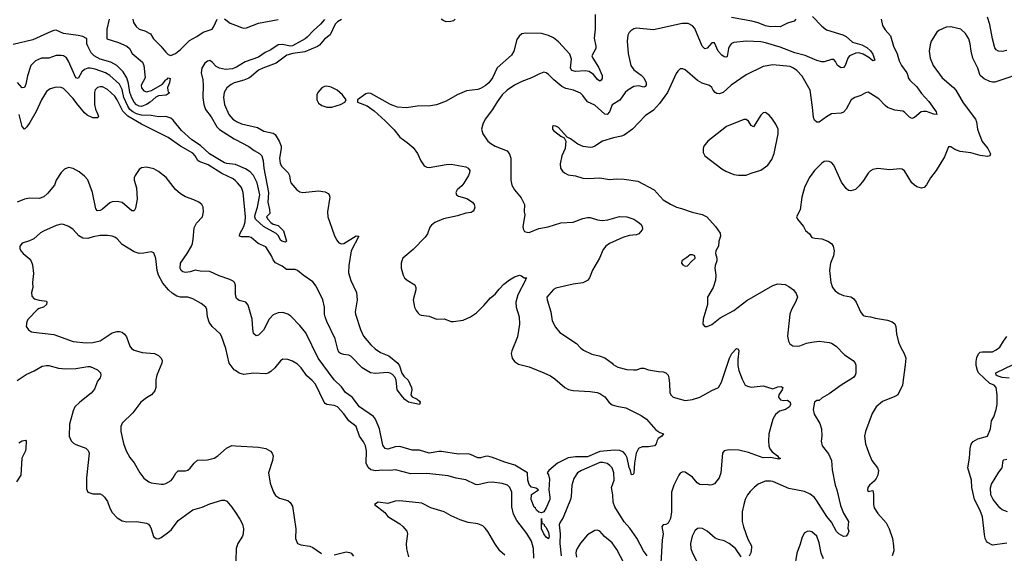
# Model space of a CAD drawing. Header units: inches. Extents: x 1173000 to 1307049, y 522583 to 678455.
# Tile 255 of 256: x 1248231 to 1256308, y 603670 to 608047. Entities that reach past the tile are written whole.
import ezdxf

# ---------------------------------------------------------------- set-up
doc = ezdxf.new("R2010")
doc.units = ezdxf.units.IN
doc.header["$MEASUREMENT"] = 0
doc.layers.add('B2640', color=7, linetype='Continuous')
doc.layers.add('B2650', color=7, linetype='Continuous')

msp = doc.modelspace()

# ---------------------------------------------------------------- linework, layer by layer
at = {"layer": 'B2640', "color": 5}
for points, elevation in [([(1248965, 608050), (1248946, 607970), (1248946, 607890), (1249040, 607860), (1249110.4, 607830), (1249130.4, 607810), (1249152, 607770), (1249238, 607698), (1249249.3, 607670), (1249258.7, 607570), (1249227.3, 607510), (1249230, 607488.4), (1249250, 607462.4), (1249270, 607454), (1249312.7, 607467.3), (1249400.9, 607519.1), (1249430, 607554.9), (1249440.8, 607559.2), (1249450, 607570.3), (1249464.7, 607564.7), (1249458.9, 607530), (1249442.3, 607490), (1249445.4, 607465.4), (1249450, 607454.8), (1249458, 607450), (1249456.9, 607443.1), (1249432.7, 607427.3), (1249370, 607421.8), (1249348.8, 607411.2), (1249302.3, 607370), (1249271.8, 607350), (1249230, 607334.5), (1249210, 607337), (1249190, 607349), (1249170, 607369.8), (1249150, 607405.1), (1249133.4, 607450), (1249122.2, 607522.2), (1249109.5, 607569.5), (1249079.3, 607619.3), (1249050.3, 607650.3), (1249027.7, 607670), (1248978.5, 607698.5), (1248890, 607724.1), (1248840.8, 607750), (1248816.2, 607776.2), (1248789.8, 607830), (1248780.9, 607850), (1248780.7, 607890), (1248774.4, 607894.4), (1248748.1, 607908.1), (1248710, 607918), (1248590, 607934.5), (1248530, 607959.8), (1248510, 607959.1), (1248490, 607951.4), (1248338.5, 607881.5), (1248176.7, 607843.3)], 840), ([(1249158.1, 608050), (1249163.1, 608023.1), (1249184.9, 607990), (1249209.6, 607969.6), (1249256.2, 607956.2), (1249303.1, 607930), (1249327.6, 607890), (1249387.7, 607830), (1249430, 607779.5), (1249450, 607761.1), (1249470, 607752.9), (1249510, 607768.4), (1249550, 607802.3), (1249623.3, 607876.7), (1249685.1, 607910), (1249735.2, 607944.8), (1249809.8, 607970.2), (1249824, 607990), (1249850, 608051)], 860), ([(1249910, 608053), (1249958, 608018), (1250000, 608001.5)], 860), ([(1250000, 606858.3), (1249998.8, 606858.8), (1249930, 606867.1), (1249910, 606874.1), (1249787.9, 606947.9), (1249714.9, 607014.9), (1249642.7, 607062.7), (1249557.8, 607137.8), (1249490, 607222.2), (1249470, 607240.3), (1249430, 607253.8), (1249370, 607250.6), (1249310, 607262), (1249230, 607264.2), (1249190, 607274.9), (1249158.7, 607290), (1249134.9, 607310), (1249117.3, 607337.3), (1249085.2, 607410), (1249070, 607474.6), (1249050, 607517.8), (1248970, 607588.6), (1248934, 607610), (1248850, 607642.3), (1248810.1, 607649.9), (1248790, 607649.1), (1248762.7, 607637.3), (1248741.5, 607618.5), (1248710, 607563.7), (1248690, 607569.6), (1248630, 607705.4), (1248613.3, 607733.3), (1248590, 607749.8), (1248570, 607754.2), (1248530, 607753.7), (1248470, 607731.1), (1248410, 607731.7), (1248361.6, 607710), (1248321.6, 607670), (1248294.1, 607585.9), (1248281.1, 607518.9), (1248270, 607489.6), (1248250, 607488), (1248211.9, 607531.9)], 860), ([(1250000, 607654.2), (1249975.2, 607644.8), (1249919.2, 607639.2), (1249868.7, 607648.7), (1249842.1, 607662.1), (1249810, 607697.7), (1249790, 607711.4), (1249770, 607706.2), (1249750.3, 607690), (1249723.8, 607650), (1249720.3, 607610), (1249732.7, 607552.7), (1249736.5, 607510), (1249734.2, 607410), (1249740.2, 607350), (1249755.6, 607310), (1249802.2, 607250), (1249847.6, 607167.6), (1249870, 607145.8), (1249990, 607068.6), (1250000, 607063.5)], 860), ([(1250000, 606725.6), (1249981.4, 606741.4), (1249890, 606785), (1249776.5, 606856.5), (1249704, 606884), (1249693.2, 606893.2), (1249670.6, 606930.6), (1249650, 606951.2), (1249550.4, 607009.6), (1249450, 607081.8), (1249230, 607189.4), (1249116.9, 607256.9), (1249077.3, 607297.3), (1249030, 607390.8), (1249010, 607419.8), (1248950, 607473.7), (1248910, 607494.8), (1248890, 607497.4), (1248868.1, 607491.9), (1248850, 607471.5), (1248844.4, 607450), (1248845.1, 607350), (1248853.8, 607313.8), (1248873, 607270), (1248876, 607250), (1248870, 607241.6), (1248830, 607242.8), (1248784.1, 607264.1), (1248762.3, 607282.3), (1248698.1, 607358.1), (1248670, 607399.7), (1248604.7, 607470), (1248590, 607482.6), (1248570, 607491), (1248530, 607494.5), (1248480, 607480), (1248450, 607457.4), (1248408.3, 607390), (1248366.2, 607293.8), (1248315.1, 607204.9), (1248290, 607168.4), (1248270, 607148), (1248250, 607171.5), (1248226, 607270)], 880), ([(1250000, 607531.2), (1249991.2, 607528.8), (1249964.7, 607515.3), (1249931.3, 607488.7), (1249909.3, 607450), (1249902.3, 607410), (1249910.2, 607350), (1249947, 607270), (1249980.2, 607230), (1250000, 607217.4)], 880), ([(1250000, 605858.6), (1249999.8, 605870), (1249993, 605890), (1249981.8, 605901.8), (1249955.8, 605915.8), (1249866.6, 605946.6), (1249790, 605980.9), (1249710, 605984.8), (1249670, 605991.4), (1249630, 605978.5), (1249590, 605973.5), (1249570, 605979.8), (1249556.4, 605990), (1249546.5, 606010), (1249548.5, 606050), (1249605, 606130), (1249639.8, 606190), (1249647.8, 606210), (1249653.4, 606246.6), (1249660.9, 606339.1), (1249681.8, 606378.2), (1249729.7, 606430.3), (1249739.5, 606470), (1249735.1, 606510), (1249723.7, 606530), (1249701.2, 606550), (1249659, 606570), (1249590, 606593.5), (1249550, 606618.2), (1249510, 606654.8), (1249431.5, 606751.5), (1249370, 606802), (1249330, 606823.1), (1249270, 606836.9), (1249230, 606831.6), (1249210, 606818), (1249178.7, 606770), (1249170.3, 606750), (1249170.2, 606730), (1249187.9, 606667.9), (1249193.4, 606573.4), (1249180.2, 606499.8), (1249170, 606478.4), (1249150, 606478), (1249070, 606547.3), (1249030, 606555.8), (1248990, 606552.6), (1248970, 606545.7), (1248910, 606494), (1248890, 606481.1), (1248870, 606478.7), (1248856, 606496), (1248828.1, 606630), (1248790, 606732), (1248763.6, 606763.6), (1248718.4, 606798.4), (1248670, 606826.3), (1248630, 606835.6), (1248598, 606822), (1248570, 606794), (1248530.3, 606730), (1248516, 606690), (1248459, 606621), (1248430, 606594.5), (1248390, 606580.8), (1248310, 606581.7), (1248270, 606575.4), (1248210, 606551.1)], 920), ([(1250000, 605168.7), (1249990, 605176), (1249949.8, 605230), (1249922.7, 605350), (1249887.3, 605450), (1249874, 605470), (1249808.9, 605528.9), (1249785.3, 605565.3), (1249772, 605610), (1249766, 605670), (1249757, 605690), (1249719.8, 605719.8), (1249650, 605756.9), (1249610, 605769.7), (1249550, 605769.7), (1249518.8, 605778.8), (1249482.5, 605802.5), (1249450.7, 605830.7), (1249405.7, 605885.7), (1249370.7, 605950.7), (1249358, 605990), (1249347.9, 606087.9), (1249330, 606133.2), (1249310, 606143.7), (1249248.6, 606131.4), (1249210, 606129.7), (1249170, 606143.5), (1249070, 606204), (1249029.8, 606249.8), (1249010, 606264.2), (1248990, 606271.3), (1248950, 606277.4), (1248890, 606276.9), (1248834.1, 606265.9), (1248790, 606251.5), (1248750, 606253.6), (1248714.9, 606274.9), (1248670, 606326), (1248633.2, 606350), (1248590, 606367), (1248570, 606369.5), (1248530, 606359.5), (1248427.3, 606312.7), (1248402.3, 606297.7), (1248346, 606250), (1248310, 606232.3), (1248250, 606213.2), (1248231.3, 606190), (1248231.3, 606170), (1248241, 606150), (1248258, 606130), (1248308.3, 606088.3), (1248325.1, 606065.1), (1248336.5, 606036.5), (1248344.5, 605964.5), (1248335.4, 605890), (1248338.2, 605850), (1248327.9, 605807.9), (1248330, 605779.3), (1248350, 605758), (1248390, 605747.2), (1248450, 605738.8), (1248453.4, 605730), (1248450, 605709.6), (1248426.8, 605690), (1248390, 605678.9), (1248375.5, 605670), (1248299.1, 605590), (1248288, 605570), (1248284.9, 605530), (1248302.8, 605502.8), (1248326.9, 605486.9), (1248342.8, 605482.8), (1248510, 605464.4), (1248670, 605407), (1248777.2, 605397.2), (1248830, 605399), (1248890, 605412.6), (1248990, 605479.6), (1249030, 605488.8), (1249050, 605488.7), (1249070, 605482.4), (1249090, 605467.7), (1249105.9, 605445.9), (1249134.4, 605370), (1249149.1, 605349.1), (1249170, 605334.9), (1249236.1, 605316.1), (1249336, 605310), (1249370, 605292.7), (1249390.4, 605270), (1249398.4, 605250), (1249396.4, 605230), (1249355.5, 605130), (1249347.9, 605092.1), (1249348.2, 605030), (1249338.7, 605001.3), (1249310.6, 604970), (1249270, 604946), (1249224.9, 604910), (1249158.3, 604821.7), (1249070, 604736), (1249059.3, 604710), (1249061.3, 604670), (1249083.1, 604570), (1249103.8, 604510), (1249134.9, 604454.9), (1249170, 604410.7), (1249214.9, 604330), (1249250, 604285.5), (1249290, 604255.5), (1249310, 604248.2), (1249390, 604236.4), (1249410, 604235.8), (1249430, 604242), (1249472.4, 604267.6), (1249490.7, 604289.3), (1249512, 604328), (1249530, 604346.4), (1249590, 604347), (1249610, 604352.2), (1249630, 604368.2), (1249661.6, 604410), (1249690, 604432.4), (1249770, 604435.8), (1249825.2, 604450), (1249857, 604470), (1249926.9, 604533.1), (1249970, 604553.4), (1250000, 604551.7)], 940), ([(1248210, 605087.2), (1248284.8, 605135.2), (1248350, 605165.7), (1248416, 605204), (1248450, 605211.5), (1248470, 605210.2), (1248547.8, 605187.8), (1248610, 605181.8), (1248690, 605185), (1248790, 605202), (1248810, 605201.5), (1248870, 605174.3), (1248893.4, 605150), (1248897.6, 605130), (1248890.3, 605109.7), (1248870, 605081.2), (1248843.4, 605016.6), (1248817.4, 604982.6), (1248724.2, 604910), (1248683.6, 604870), (1248670, 604837.2), (1248639.5, 604730), (1248637.4, 604630), (1248652.5, 604592.5), (1248672.4, 604572.4), (1248690, 604562.6), (1248773.3, 604533.3), (1248793.4, 604513.4), (1248801.7, 604490), (1248778, 604290), (1248778, 604198), (1248790.4, 604170.4), (1248830, 604158.4), (1248890, 604157.1), (1248910, 604147.7), (1248927.7, 604130), (1248950, 604094.8), (1248970, 604040.7), (1248990, 604005.5), (1249030, 603961.6), (1249070, 603935.8), (1249110, 603928.8), (1249190, 603931.3), (1249270, 603916.5), (1249287.7, 603907.7), (1249302, 603890), (1249310, 603870.8), (1249327.5, 603807.5), (1249350, 603790.7), (1249368.1, 603788.1), (1249390, 603799.1), (1249453.9, 603846.1), (1249474.8, 603865.2), (1249530, 603939.3), (1249650, 604027.2), (1249728.3, 604048.3), (1249790, 604075.6), (1249890, 604104.4), (1249910, 604106), (1249930, 604096.3), (1249970, 604048.2), (1250000, 604004.2)], 920), ([(1248224.1, 604575.9), (1248251.4, 604591.4), (1248278, 604598), (1248284.9, 604590), (1248280.5, 604530), (1248277, 604510), (1248248, 604450), (1248240.9, 604310), (1248203.7, 604256.3)], 880)]:
    msp.add_lwpolyline(points, dxfattribs=dict(at, elevation=elevation))
at = {"layer": 'B2650', "color": 5}
for points, elevation in [([(1252952.9, 608090), (1252952.4, 607970), (1252943.9, 607896.1), (1252958, 607830), (1252958.3, 607810), (1252924.2, 607750), (1252931.2, 607730), (1252978.8, 607658.8), (1253008.4, 607590), (1253010, 607565.2), (1253001.6, 607550), (1252990, 607543.1), (1252970, 607555.3), (1252937.6, 607597.6), (1252902.9, 607622.9), (1252870, 607627.7), (1252790, 607621.1), (1252759.7, 607630), (1252748.4, 607650), (1252756.8, 607723.2), (1252744.6, 607764.6), (1252650, 607865), (1252610, 607898.2), (1252570, 607917.2), (1252510, 607934.8), (1252383.9, 607936.1), (1252350.2, 607929.8), (1252327.8, 607912.2), (1252310, 607883.7), (1252283.2, 607790), (1252264.7, 607755.3), (1252147.5, 607652.5), (1252108.7, 607570), (1252080.1, 607530), (1252050, 607503.2), (1252010, 607481.2), (1251990, 607475), (1251895.4, 607464.6), (1251819.1, 607430), (1251730, 607378), (1251650, 607348.4), (1251599.9, 607340.1), (1251490, 607336.9), (1251404.4, 607324.4), (1251330, 607329.6), (1251271.5, 607351.5), (1251110, 607442.7), (1251090, 607445.2), (1251070, 607439), (1251002, 607390), (1251002, 607370), (1251079.9, 607339.9), (1251138, 607298), (1251230, 607217.3), (1251303.4, 607143.4), (1251350, 607083), (1251410, 607040.4), (1251458.2, 606998.2), (1251494.9, 606950), (1251520.5, 606890), (1251550, 606848), (1251570, 606838.4), (1251590, 606835.8), (1251730, 606859.7), (1251770, 606861.6), (1251890, 606840.3), (1251910.5, 606830), (1251924.4, 606810), (1251922, 606790), (1251912.9, 606770), (1251873.4, 606706.6), (1251856.6, 606683.4), (1251819.5, 606650), (1251808.5, 606630), (1251814.4, 606610), (1251830, 606599.6), (1251899.5, 606579.5), (1251944.4, 606550), (1251958.4, 606530), (1251964.4, 606510), (1251959.3, 606490), (1251950, 606476), (1251933.5, 606466.5), (1251890, 606459.8), (1251822.3, 606437.7), (1251706.1, 606413.9), (1251636.5, 606383.5), (1251610, 606362.4), (1251596.1, 606343.9), (1251575.5, 606290), (1251556.6, 606263.4), (1251459.4, 606160.6), (1251374.9, 606090), (1251364.9, 606070), (1251360.3, 606050), (1251361.1, 606010), (1251375.8, 605950), (1251388.2, 605930), (1251410, 605910.4), (1251471.8, 605871.8), (1251481.6, 605850), (1251480.4, 605830), (1251458.4, 605750), (1251470.4, 605690), (1251482.5, 605662.5), (1251499.2, 605639.2), (1251510, 605628.2), (1251523.1, 605623.1), (1251590, 605614), (1251650, 605590.4), (1251711.8, 605591.8), (1251770, 605572.4), (1251790, 605570.3), (1251870, 605582.7), (1251930, 605609.3), (1251977.4, 605642.6), (1252038.5, 605701.5), (1252094.3, 605765.7), (1252130, 605796.5), (1252162.7, 605837.3), (1252203.4, 605876.6), (1252250, 605913), (1252290, 605936.5), (1252330, 605950.3), (1252346.6, 605946.6), (1252370, 605930.6), (1252390, 605930.5), (1252380.7, 605919.3), (1252380.7, 605910), (1252317.2, 605790), (1252300.2, 605730), (1252304.2, 605690), (1252327.9, 605610), (1252330.2, 605550), (1252314.9, 605445.1), (1252266.7, 605330), (1252263.2, 605310), (1252271.6, 605270), (1252290, 605242.6), (1252322.5, 605222.5), (1252410, 605199.1), (1252530, 605151.3), (1252584.3, 605124.3), (1252621.9, 605101.9), (1252703.6, 605030), (1252732.3, 605012.3), (1252770, 605005), (1252910, 604997.8), (1252969.1, 604989.1), (1252990, 604981.7), (1253030, 604952), (1253066.6, 604906.6), (1253090, 604888.9), (1253130, 604876), (1253203.9, 604863.9), (1253330, 604800.3), (1253371.8, 604770), (1253450, 604683), (1253481.1, 604661.1), (1253512, 604650), (1253498, 604630), (1253468.8, 604611.2), (1253456.4, 604590), (1253451.8, 604568.2), (1253437.3, 604550), (1253390, 604542.7), (1253337.4, 604542.6), (1253308.4, 604530), (1253288.6, 604491.4), (1253274.5, 604410), (1253270, 604326), (1253263.6, 604316.4), (1253250, 604314), (1253241.3, 604350), (1253230, 604372.7), (1253212.9, 604452.9), (1253200.8, 604480.8), (1253181.5, 604501.5), (1253150, 604513.9), (1253110, 604516.2), (1252990, 604506), (1252890, 604461.6), (1252790, 604459.9), (1252730, 604452.4), (1252642.4, 604410), (1252570.4, 604350), (1252559.1, 604330), (1252570, 604314.8), (1252578, 604278), (1252570.2, 604190), (1252580.2, 604130), (1252578.6, 604110), (1252550, 604042.7), (1252530, 604009), (1252510, 604002), (1252490, 604008), (1252470, 604024), (1252460.9, 604040.9), (1252450, 604049.3), (1252426, 604110), (1252430, 604151), (1252488, 604190), (1252464.7, 604204.7), (1252430, 604213.6), (1252410, 604233.3), (1252398.5, 604270), (1252397.6, 604330), (1252292.6, 604392.6), (1252210, 604417.4), (1252110, 604456.5), (1252070, 604466.3), (1252050, 604465), (1252010, 604453.3), (1251990, 604453.5), (1251930, 604480.3), (1251910, 604484.8), (1251830, 604482.9), (1251690, 604505), (1251670, 604505.5), (1251590, 604491.6), (1251510, 604516.2), (1251450, 604516.1), (1251350, 604546), (1251310, 604544.4), (1251250, 604525.1), (1251230, 604529.8), (1251210, 604557), (1251182.4, 604690), (1251150.6, 604770), (1251131.8, 604791.8), (1251018.2, 604870), (1250958, 604950), (1250904.2, 604990), (1250870, 605035.4), (1250810, 605092.7), (1250679.2, 605270), (1250579.3, 605479.3), (1250530, 605539.2), (1250455.2, 605615.2), (1250430, 605631.2), (1250390, 605644.4), (1250350, 605642.7), (1250310, 605626), (1250277.2, 605590), (1250230, 605501), (1250190, 605459.7), (1250170, 605454), (1250151.1, 605471.1), (1250150, 605474), (1250142.8, 605510), (1250137.3, 605590), (1250104.9, 605704.9), (1250086.6, 605730), (1250030, 605744.4), (1250010, 605760.7), (1250001.5, 605790), (1250000, 605858.6)], 920), ([(1254734.3, 608074.3), (1254810, 607994.7), (1254850, 607964.6), (1254983.7, 607923.7), (1255010, 607909.1), (1255061.6, 607861.6), (1255140, 607840), (1255180, 607820), (1255210, 607792.3), (1255230, 607763.2), (1255246.4, 607713.6), (1255230, 607709.9), (1255197.9, 607737.9), (1255150, 607765.3), (1255114.3, 607774.3), (1255090, 607772.6), (1255038.4, 607750), (1255023.6, 607730), (1255003.6, 607670), (1254990, 607654.8), (1254970, 607651.1), (1254940.5, 607670), (1254923.9, 607703.9), (1254910, 607719.6), (1254890, 607719.7), (1254830, 607700.9), (1254810, 607701.4), (1254770, 607711.9), (1254673.7, 607753.7), (1254590, 607774.9), (1254470, 607821.6), (1254350, 607856.1), (1254310, 607865.5), (1254190, 607869.7), (1254090, 607861.1), (1254070, 607852.6), (1254052.6, 607830), (1254044.6, 607810), (1254033.9, 607746.1), (1254030, 607740.7), (1254010, 607741.1), (1253990, 607755.3), (1253959.4, 607790), (1253930, 607856.2), (1253910, 607856.3), (1253870, 607813), (1253850, 607806.6), (1253828.8, 607828.8), (1253770, 607973.3), (1253750, 607997.4), (1253715.2, 608015.2), (1253664.8, 608015.2), (1253430, 607963.1), (1253290, 607976.3), (1253267.7, 607972.3), (1253243.4, 607956.6), (1253230, 607941.2), (1253220.6, 607919.4), (1253213.7, 607870), (1253223.6, 607770), (1253244.9, 607670), (1253270, 607636.9), (1253330, 607592.4), (1253350, 607570.3), (1253369.1, 607530), (1253370, 607509.2), (1253361.3, 607498.7), (1253350, 607494.3), (1253310, 607503.7), (1253270, 607499.2), (1253220.8, 607470), (1253198.2, 607450), (1253154.1, 607385.9), (1253091.6, 607348.4), (1253070.1, 607289.9), (1253050.1, 607269.9), (1253030, 607272), (1252950, 607345.3), (1252890, 607373.7), (1252850, 607426), (1252830, 607444.7), (1252772.7, 607470), (1252710, 607483.5), (1252678.3, 607498.3), (1252612.9, 607552.9), (1252570, 607597), (1252550, 607612.3), (1252530, 607615.1), (1252490, 607600.7), (1252430.2, 607569.8), (1252350, 607539.7), (1252290, 607509.8), (1252228.7, 607470), (1252190, 607431.5), (1252147, 607373), (1252110, 607309.5), (1252050.4, 607230), (1252030.4, 607190), (1252019.1, 607150), (1252024, 607130), (1252030.5, 607110.5), (1252070.4, 607050.4), (1252094.8, 607030), (1252130, 607010.4), (1252230.3, 606970.3), (1252250, 606944.7), (1252258.4, 606910), (1252260.4, 606730), (1252268.4, 606690), (1252290.3, 606650.3), (1252344.4, 606584.4), (1252372.7, 606530), (1252370.4, 606470), (1252374.9, 606445.1), (1252358.8, 606350), (1252361, 606330), (1252372, 606310), (1252390, 606302.8), (1252410, 606302), (1252490, 606333), (1252566.7, 606346.7), (1252670, 606379.5), (1252770, 606385.3), (1252850, 606416.1), (1252890, 606424), (1252910, 606423.6), (1252970, 606404.4), (1253010, 606399.2), (1253054.7, 606405.3), (1253150, 606431.6), (1253212, 606430), (1253270, 606410.4), (1253302.8, 606390), (1253324.9, 606370), (1253336.3, 606350), (1253340.7, 606330), (1253338, 606322), (1253310, 606289), (1253290, 606282.7), (1253230, 606276.2), (1253178.4, 606261.6), (1253068, 606210), (1253038.4, 606190), (1253017.8, 606162.2), (1252986, 606090), (1252930, 605992), (1252904.9, 605930), (1252890, 605908.2), (1252850, 605887.3), (1252770, 605877.3), (1252630, 605844.7), (1252610, 605833.3), (1252570.4, 605790), (1252556.4, 605770), (1252557.6, 605750), (1252588.5, 605650), (1252597.7, 605577.7), (1252624.8, 605524.8), (1252662, 605482), (1252797.3, 605390), (1252832.7, 605352.7), (1252856.3, 605336.3), (1252924.1, 605304.1), (1252984.7, 605290), (1253030, 605272.6), (1253090.3, 605230), (1253098.5, 605218.5), (1253137.5, 605197.5), (1253210, 605177.3), (1253265.6, 605174.4), (1253290, 605174.9), (1253330, 605188.2), (1253350, 605188.2), (1253390, 605175.5), (1253470, 605161), (1253510, 605158.8), (1253530, 605150.8), (1253550, 605130.8), (1253556, 605110), (1253562.4, 605062.4), (1253564.4, 604990), (1253572, 604970), (1253590.7, 604950), (1253690, 604922), (1253749.8, 604930.2), (1253810, 604950.2), (1253910, 605005.8), (1253963.7, 605030), (1253986.6, 605073.4), (1254052.3, 605270), (1254073.2, 605310), (1254111.1, 605351.1), (1254124.7, 605344.7), (1254130.5, 605330.5), (1254121.6, 605258.4), (1254122.4, 605210), (1254130.3, 605170.3), (1254158, 605098), (1254182.8, 605050), (1254200.6, 605040.6), (1254230, 605033.7), (1254330, 605043), (1254410, 605018.8), (1254450, 605036), (1254477.3, 605037.3), (1254491.3, 605030), (1254486, 605010), (1254457.3, 604970), (1254456.3, 604950), (1254471, 604930), (1254497.6, 604922.4), (1254530, 604924.9), (1254552, 604910), (1254554.6, 604890), (1254546, 604870), (1254513.4, 604850), (1254464, 604836), (1254430, 604807.3), (1254410, 604769.3), (1254377.4, 604650), (1254372.8, 604590), (1254376.5, 604550), (1254385.7, 604525.7), (1254403.1, 604503.1), (1254447.3, 604470), (1254456.1, 604456.1), (1254470.2, 604450.2), (1254470, 604446), (1254458.5, 604441.5), (1254390, 604455.1), (1254330, 604453), (1254210, 604498), (1254130, 604516.4), (1254050, 604519.8), (1254010.8, 604510), (1253995.5, 604490), (1253983.8, 604330), (1253970, 604289.3), (1253930, 604240.9), (1253910, 604232), (1253890.4, 604229.6), (1253870, 604234.7), (1253830, 604232), (1253810, 604235.5), (1253787.9, 604247.9), (1253750, 604295.1), (1253690, 604335.8), (1253670, 604338.7), (1253650, 604327.6), (1253637.4, 604310), (1253597.7, 604230), (1253578, 604170), (1253576.5, 604010), (1253570, 603955.3), (1253550, 603917.2), (1253530, 603905.2), (1253510, 603904), (1253498.8, 603890), (1253510.7, 603830), (1253502.5, 603777.5), (1253489, 603590)], 940), ([(1254597.2, 608050), (1254585, 608035.1), (1254530, 608017.7), (1254470, 607988.8), (1254430, 607991.6), (1254390, 607987), (1254350, 607995.8), (1254290, 608019.9), (1254235.6, 608035.6), (1254070, 608065.8)], 920), ([(1256330, 607794), (1256290, 607785.8), (1256259, 607790), (1256240.6, 607800.6), (1256230, 607816), (1256209.9, 607889.9), (1256188.8, 608008.8), (1256170, 608066.3)], 960), ([(1250000, 608001.5), (1250050, 607981.8), (1250070, 607978.2), (1250090, 607980.7), (1250190, 608019.3), (1250351.2, 608048.8)], 860), ([(1250730, 608048.2), (1250698.5, 608010), (1250640.7, 607959.3), (1250590, 607904.8), (1250571.5, 607890), (1250470, 607833.8), (1250449.9, 607829.9), (1250390, 607844.4), (1250350, 607840.1), (1250290, 607800.2), (1250243.5, 607776.5), (1250190, 607738.2), (1250079.2, 607700.8), (1250010, 607658), (1250000, 607654.2)], 860), ([(1250870, 608047.2), (1250837.3, 608030), (1250819, 608010), (1250778.2, 607921.8), (1250730, 607887.1), (1250690, 607838.9), (1250673.7, 607826.3), (1250570, 607784.2), (1250470.4, 607770), (1250422.9, 607757.1), (1250336, 607690), (1250225.7, 607650), (1250190, 607632), (1250130, 607579.8), (1250110, 607567.8), (1250069.5, 607550.5), (1250000, 607531.2)], 880), ([(1251802, 608050), (1251790, 608038), (1251768.5, 608031.5), (1251730, 608029.6), (1251710, 608036.2), (1251689.5, 608050)], 880), ([(1255297.2, 608050), (1255310, 608000.5), (1255330, 607964.4), (1255373.4, 607913.4), (1255399, 607830), (1255430, 607766), (1255444.2, 607710), (1255465.8, 607670), (1255507.9, 607610), (1255517.4, 607590), (1255519.5, 607570), (1255532.2, 607550), (1255590, 607495.6), (1255630, 607441.7), (1255690, 607376.1), (1255748.4, 607290), (1255753.4, 607270), (1255730, 607271.6), (1255670, 607293.5), (1255645, 607295), (1255626, 607290), (1255570, 607244.7), (1255550, 607237.6), (1255530, 607247), (1255490, 607289.6), (1255476.3, 607296.3), (1255410, 607303.6), (1255350, 607327.8), (1255330, 607342.4), (1255277.5, 607397.4), (1255190, 607452.3), (1255170, 607447.3), (1255130, 607424.7), (1255080.7, 607410), (1255050.6, 607390), (1255010, 607313.2), (1254990, 607289.3), (1254970, 607279.5), (1254890, 607274.7), (1254849.1, 607250.9), (1254790, 607207), (1254770, 607206.6), (1254750, 607222), (1254743.5, 607243.5), (1254735.8, 607330), (1254714.3, 607470), (1254650, 607584.2), (1254606.6, 607630), (1254577.6, 607650), (1254550, 607661.8), (1254410, 607676.4), (1254330, 607662.6), (1254190, 607593.7), (1254067.2, 607510), (1254000.5, 607450), (1253970, 607438), (1253950, 607440.5), (1253935.1, 607450), (1253918.4, 607470), (1253909.6, 607489.6), (1253890, 607506.6), (1253830, 607525.6), (1253790, 607547), (1253690, 607636.2), (1253670, 607644.5), (1253650, 607642.7), (1253630, 607626), (1253614.7, 607605.3), (1253543.6, 607450), (1253480.2, 607359.8), (1253430, 607305.1), (1253362.5, 607257.5), (1253257.3, 607150), (1253190, 607100.5), (1253168.7, 607091.3), (1253100.9, 607079.1), (1253011.3, 607050), (1252950, 607009), (1252930, 607001.2), (1252910, 606999), (1252854.4, 607005.6), (1252810, 607026), (1252750, 607068.7), (1252722, 607082), (1252650, 607162), (1252630, 607174), (1252610, 607175.3), (1252602, 607170), (1252601, 607150), (1252610, 607138), (1252670, 607092), (1252698, 607078), (1252711.6, 607051.6), (1252706.8, 606990), (1252679.1, 606930), (1252665.2, 606865.2), (1252668.5, 606828.5), (1252684.7, 606804.7), (1252701, 606790), (1252730, 606773.4), (1252790, 606766), (1252850, 606746.4), (1252895.6, 606744.4), (1252990, 606750.4), (1253070, 606736.3), (1253130, 606741.6), (1253190, 606739.5), (1253302.2, 606722.2), (1253434.8, 606650), (1253510.3, 606570.3), (1253570, 606533.4), (1253618, 606510), (1253659.5, 606499.5), (1253747.1, 606467.1), (1253830, 606448.4), (1253866.8, 606430), (1253938.8, 606350), (1253975.9, 606295.9), (1253981, 606270), (1253966, 606230), (1253962.8, 606190), (1253942.8, 606150), (1253938.8, 606130), (1253950.6, 606090), (1253950.5, 606070), (1253935.8, 606030), (1253933.4, 606010), (1253942.7, 605950), (1253939.6, 605910), (1253919.5, 605850), (1253873.4, 605770), (1253873.4, 605710), (1253837.3, 605590), (1253836, 605550), (1253850, 605531.3), (1253871.3, 605531.3), (1253910, 605547.7), (1253977.7, 605602.3), (1254090, 605660.3), (1254196.1, 605743.9), (1254410, 605865.3), (1254450, 605879.5), (1254510, 605874), (1254539.4, 605859.4), (1254579.3, 605830), (1254601.2, 605801.2), (1254610.3, 605770), (1254596, 605730), (1254561.5, 605670), (1254548.1, 605630), (1254530.4, 605450), (1254537.1, 605410), (1254548.7, 605388.7), (1254572.4, 605372.4), (1254610, 605368.4), (1254630, 605370.4), (1254686.6, 605393.4), (1254730, 605402.2), (1254790, 605409.1), (1254870, 605400.2), (1254890, 605393.4), (1254928.7, 605370), (1254996.6, 605296.6), (1255067.3, 605250), (1255084, 605230), (1255090, 605212), (1255090, 605148.7), (1255084.9, 605130), (1255070, 605111.8), (1254970, 605049.7), (1254870, 604977.6), (1254814, 604946), (1254790, 604924), (1254770, 604922), (1254752, 604910), (1254740.4, 604850), (1254748.7, 604810), (1254794.1, 604734.1), (1254808.1, 604691.9), (1254810.4, 604630), (1254806.4, 604590), (1254814, 604550), (1254866.1, 604486.1), (1254890.2, 604430), (1254894.7, 604354.7), (1254920.3, 604230), (1254933.8, 604190), (1254963, 604063), (1254990, 603998), (1255030.2, 603930.2), (1255024.7, 603875.3), (1255032.3, 603850), (1255025.6, 603830), (1255010, 603810.9), (1254990, 603808.1), (1254950, 603828.7), (1254930, 603847.7), (1254890, 603925.4), (1254852, 603972), (1254770, 604101.5), (1254750, 604127.7), (1254715.9, 604155.9), (1254670, 604176.8), (1254541.3, 604201.3), (1254410, 604259.7), (1254390, 604262), (1254350, 604260.5), (1254325.7, 604254.3), (1254290, 604236.9), (1254255.5, 604210), (1254222.7, 604177.3), (1254202.6, 604150), (1254183.1, 604110), (1254170.3, 604070), (1254156.9, 604010), (1254157, 603930), (1254167.7, 603887.7), (1254204.9, 603784.9), (1254233.4, 603730), (1254235.2, 603715.2), (1254227.3, 603672.7), (1254214, 603646)], 960), ([(1256490, 607623), (1256230, 607535.4), (1256210, 607534.3), (1256190, 607539.7), (1256142, 607562), (1256109.6, 607590), (1256089.7, 607650), (1256049.7, 607730), (1256035.4, 607790), (1256027.8, 607850), (1256015.8, 607890), (1255990, 607934.5), (1255950, 607969.4), (1255870, 607989.4), (1255830, 607985.2), (1255770, 607957.2), (1255755.2, 607944.8), (1255708.6, 607871.4), (1255698.4, 607841.6), (1255692.1, 607787.9), (1255700.9, 607730), (1255723.1, 607670), (1255799.5, 607570), (1255891.1, 607491.1), (1255910, 607468), (1255970, 607364.9), (1256071.4, 607231.4), (1256078.7, 607210), (1256087.2, 607150), (1256100.9, 607110), (1256126.9, 607046.9), (1256174, 606990), (1256190, 606958.8), (1256194.2, 606945.8), (1256190, 606929.2), (1256170, 606924.5), (1256110, 606934.2), (1256034, 606954), (1255945.3, 606965.3), (1255901, 606981), (1255870, 607003.6), (1255850, 607005.2), (1255817.7, 606922.3), (1255747.9, 606810), (1255701.7, 606750), (1255670, 606692.7), (1255650, 606669.3), (1255630, 606666), (1255610, 606669.3), (1255590, 606676), (1255570, 606689.5), (1255550, 606709.5), (1255490, 606807.3), (1255470, 606820.7), (1255450, 606822.9), (1255370, 606814), (1255270, 606826.6), (1255230, 606818.4), (1255210, 606806.6), (1255190, 606789.2), (1255152.7, 606727.3), (1255116.7, 606683.3), (1255086, 606654), (1255050, 606642), (1255030, 606647), (1255010, 606662.7), (1254973.7, 606713.7), (1254910, 606852.7), (1254890, 606875.1), (1254870, 606884.5), (1254850, 606887.3), (1254830, 606882.9), (1254810, 606869.6), (1254750, 606809.6), (1254706, 606750), (1254668.7, 606670), (1254648, 606590), (1254632.8, 606487.2), (1254604, 606430), (1254610.6, 606410), (1254660.7, 606350), (1254678, 606318), (1254710, 606291.3), (1254730, 606261), (1254754, 606254), (1254810, 606248.2), (1254861, 606230), (1254890, 606210.5), (1254903, 606190), (1254913.4, 606150), (1254905.5, 606110), (1254882.4, 606050), (1254874.4, 605990), (1254883.7, 605890), (1254899.3, 605850), (1254921.4, 605821.4), (1254950, 605800.5), (1254990, 605783.8), (1255050, 605772.4), (1255070, 605759.1), (1255093, 605730), (1255128.4, 605650), (1255150, 605621.6), (1255170, 605614), (1255210, 605610.4), (1255250, 605598.4), (1255350, 605581.6), (1255388.4, 605568.4), (1255410, 605550.8), (1255419.1, 605530), (1255424.4, 605470), (1255441, 605401), (1255458.4, 605358.4), (1255485.5, 605310), (1255498.8, 605270), (1255495.9, 605215.9), (1255472, 605050), (1255434, 604970), (1255410, 604956), (1255310, 604916.2), (1255256.3, 604870), (1255223.9, 604816.1), (1255168.2, 604670), (1255162.4, 604630), (1255168.8, 604568.8), (1255195.5, 604490), (1255222.4, 604430), (1255266.4, 604370), (1255274.9, 604350), (1255270.3, 604309.7), (1255257.2, 604282.8), (1255239, 604261), (1255200.7, 604230), (1255188, 604210), (1255185.5, 604190), (1255190, 604178), (1255230, 604184.7), (1255235.6, 604155.6), (1255234.5, 604070), (1255241.4, 604041.4), (1255270, 603997.1), (1255338.5, 603918.5), (1255363, 603870), (1255390, 603792), (1255399.1, 603730), (1255400.7, 603690), (1255386.8, 603650)], 980), ([(1250000, 607217.4), (1250010, 607211), (1250050, 607194), (1250181.4, 607161.4), (1250233.2, 607133.2), (1250310, 607117), (1250326.3, 607106.3), (1250360.2, 607050), (1250374.4, 607010), (1250375.5, 606990), (1250361.1, 606910), (1250366.9, 606866.9), (1250382.4, 606842.4), (1250434, 606790), (1250444.9, 606770), (1250448.9, 606730), (1250455.8, 606710), (1250504, 606650), (1250530, 606635.5), (1250554, 606630), (1250681.7, 606641.7), (1250735.5, 606635.5), (1250762, 606622), (1250770.6, 606610), (1250774.4, 606590), (1250754.6, 606470), (1250757.8, 606430), (1250810, 606282.6), (1250830, 606242.4), (1250850, 606217.8), (1250870, 606207.5), (1250890, 606211.2), (1250990, 606273.8), (1251012.4, 606272.4), (1250948.8, 606151.2), (1250931.2, 606030), (1250927.8, 605970), (1250948.1, 605908.1), (1250994.5, 605810), (1250998.2, 605750), (1250982.4, 605650), (1250984.9, 605630), (1251025.5, 605505.5), (1251051.2, 605450), (1251110, 605379.6), (1251145.7, 605345.7), (1251190, 605317.1), (1251257.6, 605290), (1251332.9, 605230), (1251347.2, 605207.2), (1251366.8, 605146.8), (1251383, 605123), (1251416.4, 605090), (1251444, 605030), (1251447.9, 605010), (1251438.4, 604970), (1251450, 604953.4), (1251490, 604934.9), (1251510, 604917.3), (1251516.3, 604910), (1251510, 604889.7), (1251421.2, 604910), (1251390, 604931.6), (1251373.3, 604950), (1251326, 605010), (1251318.8, 605090), (1251310.9, 605110.9), (1251290, 605136.8), (1251270, 605147.5), (1251248.5, 605151.5), (1251150, 605144.8), (1251107.3, 605150), (1251041, 605190), (1250947.9, 605287.9), (1250930, 605294.8), (1250890, 605299.8), (1250863, 605310), (1250850, 605320.4), (1250840.2, 605340.2), (1250817.7, 605430), (1250750, 605571.3), (1250735.7, 605610), (1250731, 605630), (1250732.5, 605690), (1250717.5, 605750), (1250662.3, 605862.3), (1250635.6, 605895.6), (1250556.5, 605950), (1250510, 605990.5), (1250490, 605998.1), (1250418.8, 605998.8), (1250383.9, 606023.9), (1250330, 606051.6), (1250310, 606076), (1250296, 606110), (1250250, 606183.2), (1250188.2, 606210), (1250130, 606261.5), (1250110, 606266), (1250050, 606265), (1250034, 606270), (1250037.3, 606290), (1250070.3, 606349.7), (1250080.3, 606390), (1250083.9, 606430), (1250062.8, 606630), (1250049.7, 606670), (1250018.5, 606710), (1250000, 606725.6)], 880), ([(1250000, 607063.5), (1250110, 607007.5), (1250153.8, 606973.8), (1250196.9, 606950), (1250216, 606930), (1250228.6, 606890), (1250232.5, 606830), (1250272.1, 606630), (1250267.1, 606550), (1250280.9, 606490), (1250282, 606458), (1250256, 606430), (1250265.5, 606410), (1250290, 606383.8), (1250308.9, 606368.9), (1250350, 606358), (1250394.2, 606314.2), (1250420.5, 606230), (1250410, 606222.4), (1250382, 606230), (1250370, 606239.6), (1250352.7, 606272.7), (1250334, 606294), (1250230, 606351.6), (1250166.2, 606410), (1250160.1, 606430), (1250162.4, 606450), (1250182, 606510), (1250199.9, 606610), (1250178.1, 606710), (1250148.7, 606768.7), (1250120.1, 606800.1), (1250083.3, 606823.3), (1250000, 606858.3)], 860), ([(1256330, 603753.1), (1256210, 603737.2), (1256170, 603757.2), (1256160.9, 603770), (1256151.4, 603791.4), (1256144.7, 603824.7), (1256129.8, 603970), (1256110, 604022), (1256063.1, 604110), (1256042, 604210), (1256039.4, 604270), (1256009.8, 604370), (1256023, 604450), (1256027.4, 604530), (1256036, 604564), (1256053.2, 604586.8), (1256090, 604609.1), (1256169.3, 604630.7), (1256195.3, 604690), (1256203.1, 604756.9), (1256222, 604790), (1256242, 604850), (1256248.7, 604890), (1256248.7, 604970), (1256242, 605030), (1256224, 605050), (1256190, 605063.5), (1256097, 605150), (1256087.1, 605170), (1256077.6, 605210), (1256077.2, 605242.8), (1256083, 605277), (1256095, 605305), (1256110, 605318.3), (1256130, 605323.2), (1256210, 605323.6), (1256242.5, 605337.5), (1256270, 605361.3), (1256300.4, 605410), (1256330, 605447)], 980), ([(1252449, 603630), (1252446.6, 603710), (1252429.4, 603769.4), (1252392.2, 603832.2), (1252310, 603937.6), (1252282.3, 603990), (1252267.7, 604050), (1252268.3, 604170), (1252252.8, 604210), (1252232, 604230), (1252190, 604242.6), (1252110, 604254.3), (1252070, 604251.1), (1251990, 604232), (1251970, 604233.3), (1251890, 604273.7), (1251810, 604286.9), (1251746.1, 604306.1), (1251570, 604323.8), (1251440.3, 604320.3), (1251313.5, 604353.5), (1251270, 604348.1), (1251210, 604350.7), (1251150, 604345.3), (1251110, 604354.8), (1251090, 604372.4), (1251072.2, 604410), (1251074.8, 604510), (1251067, 604550), (1251050, 604584.7), (1251019.2, 604630), (1250989.8, 604709.8), (1250930, 604757.3), (1250890, 604813.3), (1250838.3, 604870), (1250810, 604882.9), (1250750, 604889.8), (1250737.7, 604897.7), (1250727.6, 604910), (1250657, 605057), (1250630, 605088.5), (1250586.1, 605126.1), (1250540.4, 605190), (1250510, 605220.4), (1250470, 605245.1), (1250430, 605259.5), (1250390, 605260.9), (1250370, 605249.3), (1250322.4, 605190), (1250290, 605161.6), (1250270, 605148), (1250250, 605141.3), (1250150, 605147.6), (1250070, 605135.4), (1250030, 605146.6), (1250000, 605168.7)], 940), ([(1256346.6, 605106.6), (1256290, 605112.1), (1256250, 605126), (1256241.7, 605130), (1256238, 605150), (1256380.3, 605219.7)], 960), ([(1250000, 604551.7), (1250190, 604541.3), (1250248.7, 604528.7), (1250288.5, 604508.5), (1250303, 604490), (1250310.3, 604470), (1250304.2, 604430), (1250270.4, 604330), (1250285.1, 604245.1), (1250313.4, 604170), (1250330, 604142.8), (1250362.9, 604122.9), (1250430, 604103), (1250450, 604087.3), (1250470, 604056), (1250494.9, 603870), (1250493.4, 603790), (1250510.6, 603750.6), (1250538, 603738), (1250610, 603728.4), (1250636.7, 603716.7), (1250707.7, 603667.7)], 940), ([(1256333.6, 604010), (1256290, 604026.4), (1256270, 604041.9), (1256217.7, 604110), (1256197.7, 604150), (1256193.5, 604206.5), (1256202.6, 604237.4), (1256263.8, 604336.2), (1256291.2, 604370), (1256299.6, 604430), (1256304.7, 604435.3), (1256330, 604440.7)], 960), ([(1253378.5, 603650), (1253349.4, 603689.4), (1253293.4, 603793.4), (1253235, 603875), (1253188.9, 603928.9), (1253112.6, 604050), (1253099.9, 604090), (1253096.2, 604150), (1253085.5, 604210), (1253108.2, 604270), (1253104.8, 604330), (1253089.8, 604370), (1253073.1, 604390), (1253050, 604406.3), (1253015.8, 604415.8), (1252990, 604413.6), (1252838.4, 604350), (1252807.2, 604330), (1252777.4, 604282.6), (1252761.1, 604230), (1252755.8, 604135.8), (1252750.2, 604110), (1252690, 603964.5), (1252661.5, 603918.5), (1252656.8, 603903.2), (1252664.2, 603830), (1252661, 603750), (1252672.3, 603647.7)], 940), ([(1252210, 603653.3), (1252169.8, 603689.8), (1252128.2, 603750), (1252070, 603849.4), (1252050, 603877), (1252030, 603894), (1251990, 603911.6), (1251910, 603923), (1251843.5, 603943.5), (1251770, 603976.2), (1251713.2, 604010), (1251603, 604043), (1251530, 604079.7), (1251350, 604100.7), (1251310, 604096.2), (1251250, 604079.5), (1251171.1, 604088.9), (1251142, 604070), (1251224.9, 604004.9), (1251250.4, 603970.4), (1251350, 603910.5), (1251374.8, 603890), (1251407.3, 603850), (1251410.8, 603830), (1251400.4, 603750), (1251405.1, 603705.1), (1251419.5, 603639.5)], 960), ([(1250000, 604004.2), (1250037, 603950), (1250057.6, 603910), (1250067.2, 603870), (1250064.9, 603830), (1250059, 603810), (1250020.3, 603750), (1250006.5, 603710), (1250002.6, 603610), (1250017.7, 603557.7), (1250061.1, 603481.1), (1250070.5, 603450), (1250070.6, 603430), (1250043, 603350), (1250000, 603268.9)], 920), ([(1253219.7, 603530), (1253130, 603702), (1253090, 603755.1), (1253028.5, 603808.5), (1252990, 603852), (1252970, 603859.5), (1252950, 603857), (1252890, 603822), (1252830, 603751.6), (1252802.7, 603710), (1252794.9, 603690), (1252792.6, 603670), (1252797.6, 603637.6)], 960), ([(1254150, 603642), (1254102.4, 603710), (1254050.6, 603750.6), (1254010, 603771), (1253962.6, 603782.6), (1253934.8, 603794.8), (1253869.4, 603850), (1253832.7, 603872.7), (1253810, 603877), (1253790, 603872), (1253770, 603854.5), (1253746.3, 603810), (1253734.4, 603750), (1253735.2, 603710), (1253750.2, 603670), (1253811.7, 603550)], 960), ([(1254825.4, 603625.4), (1254806.9, 603670), (1254790, 603755.3), (1254769.4, 603810), (1254730, 603846.6), (1254710, 603852.3), (1254690, 603849.3), (1254666.4, 603833.6), (1254646.6, 603793.4), (1254634.2, 603745.8), (1254606, 603670), (1254587, 603550)], 980), ([(1250810, 603657), (1250910, 603681.6), (1250936.7, 603676.7), (1250950.4, 603670.4), (1250970, 603646.8)], 940)]:
    msp.add_lwpolyline(points, dxfattribs=dict(at, elevation=elevation))
for points, elevation in [([(1250750, 607500.5), (1250730, 607497.6), (1250710, 607487), (1250675.5, 607450), (1250668.4, 607430), (1250668.4, 607390), (1250683, 607363), (1250710, 607342), (1250750, 607328.8), (1250790, 607328.5), (1250862, 607350), (1250898, 607370), (1250908, 607390), (1250879.3, 607430), (1250836, 607470), (1250786.2, 607493.8)], 920), ([(1254350, 607285.1), (1254330, 607281.6), (1254310, 607262.9), (1254250, 607167.6), (1254230, 607179), (1254210, 607214), (1254190, 607229.3), (1254170, 607227), (1254030, 607169.6), (1253874.8, 607050), (1253844, 607010), (1253836.3, 606990), (1253836.8, 606956.8), (1253850.8, 606930), (1253990, 606823), (1254023.4, 606803.4), (1254090, 606776.4), (1254127.2, 606772.8), (1254190, 606772.7), (1254230, 606786.7), (1254310, 606813.4), (1254366.7, 606853.3), (1254400.7, 606899.3), (1254419.7, 606950), (1254453.6, 607110), (1254451.8, 607150), (1254434, 607190), (1254407.3, 607230), (1254381.4, 607261.5)], 980), ([(1253750, 606119.3), (1253730, 606118), (1253704.9, 606095.1), (1253662.8, 606070), (1253660.7, 606050), (1253670, 606036), (1253690, 606024), (1253710, 606026.8), (1253738.6, 606061.4), (1253772.7, 606090), (1253768.7, 606110)], 960), ([(1252570, 603788), (1252550, 603802), (1252530, 603828.2), (1252510, 603869.3), (1252510, 603954), (1252514, 603914), (1252530, 603912), (1252536.1, 603896.1), (1252550, 603882), (1252570, 603839.1), (1252573.7, 603810)], 920)]:
    msp.add_lwpolyline(points, close=True, dxfattribs=dict(at, elevation=elevation))

doc.saveas('drawing.dxf')
